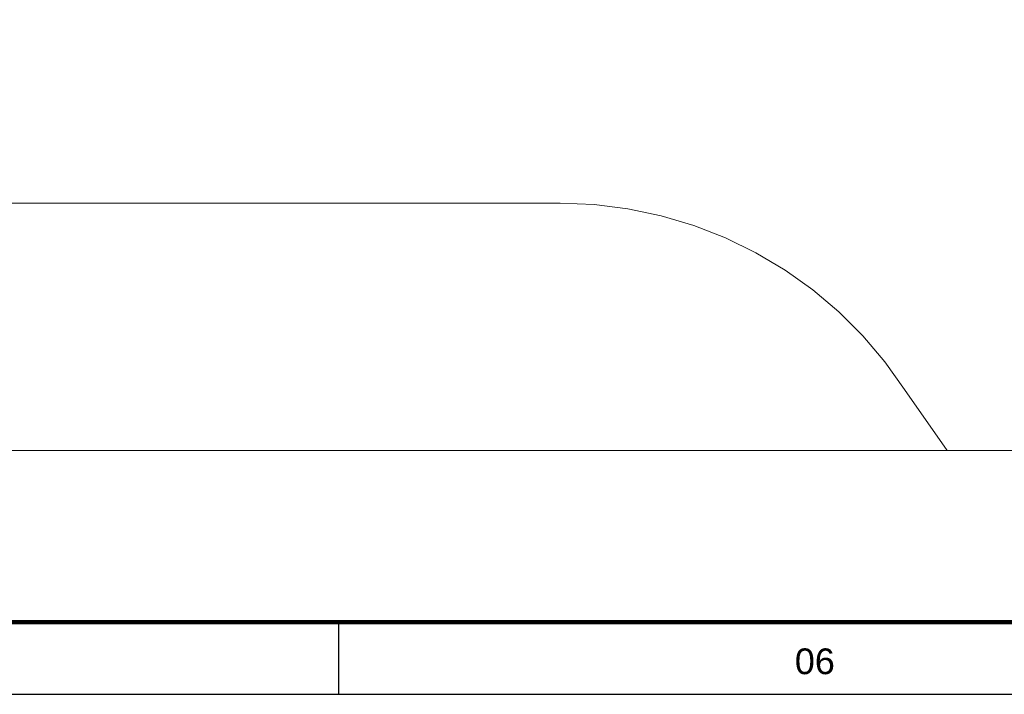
# Model space of a CAD drawing. Header units: millimetres. Extents: x 659 to 1031, y -73 to 11.
# Tile 12 of 141: x 720.25 to 729.82, y -73.47 to -66.92. Entities that reach past the tile are written whole.
import ezdxf
from ezdxf.enums import TextEntityAlignment as Align

# ---------------------------------------------------------------- set-up
doc = ezdxf.new("R2010")
doc.units = ezdxf.units.MM
doc.header["$MEASUREMENT"] = 0
doc.layers.add('IFC-Laje-Contorno', color=134, linetype='Continuous', lineweight=5)
doc.layers.add('Prancha', color=1, linetype='Continuous')
doc.styles.add('SWIS', font='swisse.ttf')

# ---------------------------------------------------------------- blocks, each defined once
blk = doc.blocks.new('Folha A0')
at = {"layer": 'Prancha', "color": 4, "lineweight": 100}
blk.add_line((-0.7, 0.7), (-117.3, 0.7), dxfattribs=at)
at = {"layer": 'Prancha', "color": 2}
blk.add_line((-55.5, 0), (-55.5, 0.7), dxfattribs=at)
at = {"layer": 'Prancha', "color": 1}
blk.add_lwpolyline([(-119.8, 0), (0, 0), (0, 84.1), (-119.8, 84.1)], close=True, dxfattribs=at)
at = {"layer": 'Prancha', "color": 1, "style": 'SWIS'}
blk.add_text('06', height=0.25, dxfattribs=at).set_placement((-50.875, 0.1205), align=Align.BOTTOM_CENTER)

msp = doc.modelspace()

# ---------------------------------------------------------------- linework, layer by layer
at = {"layer": 'IFC-Laje-Contorno', "color": 8, "lineweight": 5}
for p, q in [((713.6015, -68.6986), (725.4994, -68.6986)), ((725.4994, -68.6986), (725.8296, -68.7122)), ((725.8296, -68.7122), (726.1574, -68.7531)), ((726.1574, -68.7531), (726.4808, -68.8209)), ((726.4808, -68.8209), (726.7976, -68.9151)), ((726.7976, -68.9151), (727.1054, -69.0351)), ((727.1054, -69.0351), (727.4023, -69.1802)), ((727.4023, -69.1802), (727.6862, -69.3493)), ((727.6862, -69.3493), (727.9552, -69.5412)), ((727.9552, -69.5412), (728.2074, -69.7547)), ((728.2074, -69.7547), (728.4412, -69.9882)), ((728.4412, -69.9882), (728.6548, -70.2403)), ((728.6548, -70.2403), (728.8469, -70.5091)), ((728.8469, -70.5091), (729.2597, -71.1021)), ((709.8412, -71.1021), (729.2597, -71.1021)), ((729.2597, -71.1021), (740.0895, -71.1021))]:
    msp.add_line(p, q, dxfattribs=at)

# ---------------------------------------------------------------- block references
at = {"layer": 'Prancha'}
msp.add_blockref('Folha A0', (778.8496, -73.4702), dxfattribs=at)

doc.saveas('drawing.dxf')
